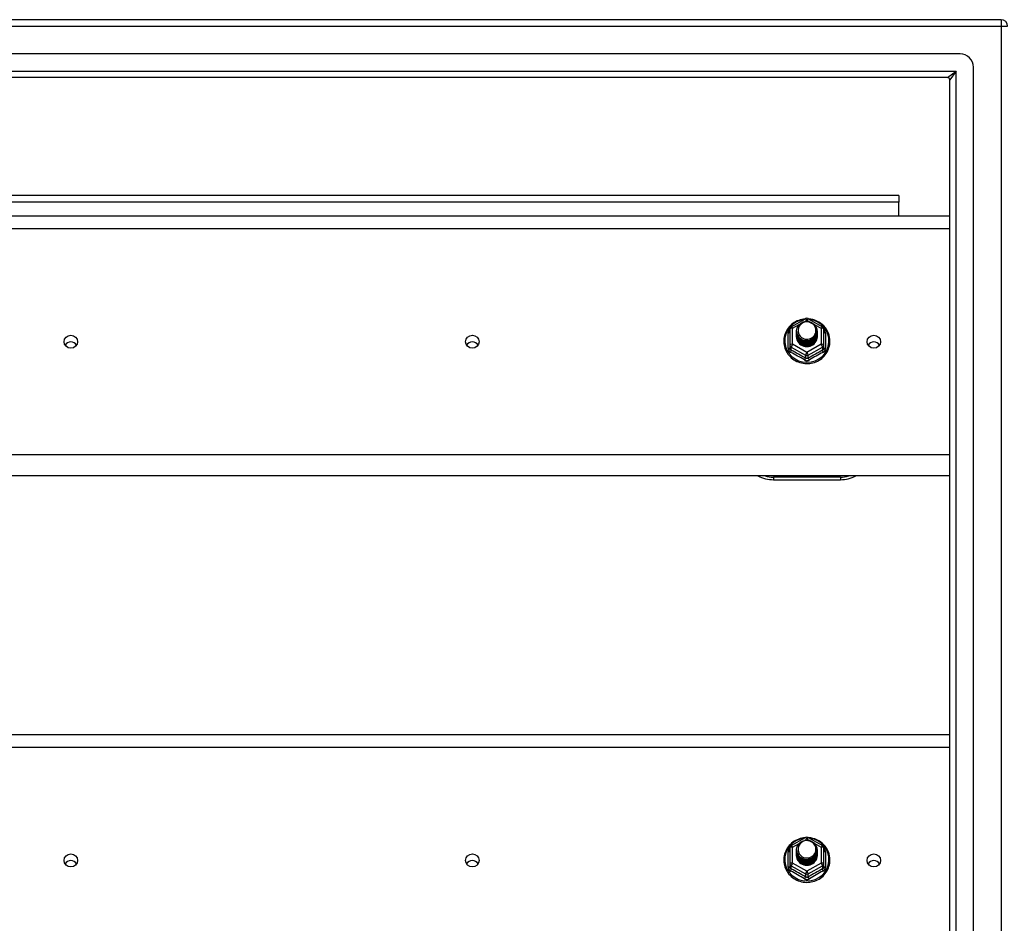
# Model space of a CAD drawing. Header units: inches. Extents: x 64.1 to 160.1, y 43.5 to 72.8.
# Tile 20 of 24: x 97.3 to 112, y 58.1 to 71.6. Entities that reach past the tile are written whole.
import ezdxf

# ---------------------------------------------------------------- set-up
doc = ezdxf.new("R2010")
doc.units = ezdxf.units.IN
doc.header["$MEASUREMENT"] = 0
doc.layers.add('Visible Edges(ANSI)', color=7, linetype='Continuous', lineweight=25)
doc.layers.add('Visible Tangent Edges(ANSI)', color=7, linetype='Continuous', lineweight=25)

msp = doc.modelspace()

# ---------------------------------------------------------------- linework, layer by layer
at = {"layer": 'Visible Edges(ANSI)'}
for p, q in [((111.973, 71.635), (64.171, 71.635)), ((111.363, 71.123), (64.78, 71.123)), ((111.56, 45.343), (111.56, 70.926)), ((111.175, 70.769), (64.969, 70.769)), ((111.206, 45.532), (111.206, 70.738)), ((110.447, 69.01), (87.697, 69.01)), ((110.447, 69.01), (110.447, 68.911)), ((110.447, 68.703), (110.447, 68.911)), ((83.072, 68.703), (111.206, 68.703)), ((108.838, 67.048), (109.053, 67.168)), ((109.091, 67.168), (109.306, 67.048)), ((108.818, 67.014), (108.818, 66.775)), ((108.918, 66.983), (108.918, 66.984)), ((108.918, 66.971), (108.918, 66.971)), ((108.918, 66.958), (108.918, 66.958)), ((109.225, 66.977), (109.225, 66.977)), ((109.225, 66.964), (109.225, 66.965)), ((109.326, 66.775), (109.326, 67.014)), ((108.918, 66.945), (108.918, 66.946)), ((108.918, 66.933), (108.918, 66.933)), ((108.918, 66.92), (108.918, 66.921)), ((108.918, 66.908), (108.918, 66.908)), ((109.225, 66.952), (109.225, 66.952)), ((109.225, 66.939), (109.225, 66.94)), ((109.225, 66.927), (109.225, 66.927)), ((109.225, 66.914), (109.225, 66.915)), ((108.818, 66.775), (108.818, 66.73)), ((109.054, 66.762), (109.052, 66.753)), ((109.326, 66.73), (109.326, 66.775)), ((111.206, 64.818), (83.072, 64.818)), ((108.572, 64.762), (109.572, 64.762)), ((83.072, 60.953), (111.206, 60.953)), ((108.838, 59.298), (109.053, 59.418)), ((109.091, 59.418), (109.306, 59.298)), ((108.818, 59.264), (108.818, 59.025)), ((108.918, 59.233), (108.918, 59.234)), ((108.918, 59.221), (108.918, 59.221)), ((108.918, 59.208), (108.918, 59.208)), ((108.918, 59.195), (108.918, 59.196)), ((108.918, 59.183), (108.918, 59.183)), ((108.918, 59.17), (108.918, 59.171)), ((108.918, 59.158), (108.918, 59.158)), ((109.225, 59.227), (109.225, 59.227)), ((109.225, 59.214), (109.225, 59.215)), ((109.225, 59.202), (109.225, 59.202)), ((109.225, 59.189), (109.225, 59.19)), ((109.225, 59.177), (109.225, 59.177)), ((109.225, 59.164), (109.225, 59.165)), ((109.326, 59.025), (109.326, 59.264)), ((108.818, 59.025), (108.818, 58.98)), ((109.054, 59.012), (109.052, 59.003)), ((109.326, 58.98), (109.326, 59.025))]:
    msp.add_line(p, q, dxfattribs=at)
at = {"layer": 'Visible Edges(ANSI)', "flags": 128}
for points in [[(109.046, 67.164), (109.021, 67.162), (108.997, 67.157), (108.972, 67.151), (108.949, 67.143), (108.926, 67.134), (108.904, 67.123), (108.882, 67.11), (108.862, 67.096), (108.843, 67.081), (108.825, 67.064), (108.808, 67.046), (108.792, 67.027), (108.778, 67.007), (108.766, 66.986), (108.755, 66.964), (108.746, 66.941), (108.739, 66.918), (108.733, 66.895), (108.729, 66.871), (108.727, 66.846), (108.727, 66.822), (108.728, 66.798), (108.732, 66.774), (108.737, 66.75), (108.744, 66.727), (108.752, 66.704), (108.763, 66.682), (108.775, 66.66), (108.788, 66.64), (108.803, 66.621), (108.82, 66.602), (108.837, 66.585), (108.856, 66.569), (108.876, 66.555), (108.898, 66.542), (108.92, 66.53), (108.942, 66.521), (108.966, 66.512), (108.99, 66.506), (109.014, 66.501), (109.039, 66.498), (109.064, 66.496), (109.089, 66.497), (109.114, 66.499), (109.138, 66.502), (109.162, 66.508), (109.186, 66.515), (109.21, 66.524), (109.232, 66.534), (109.254, 66.546), (109.274, 66.56), (109.294, 66.575), (109.313, 66.591), (109.33, 66.609), (109.346, 66.627), (109.36, 66.647), (109.373, 66.668), (109.385, 66.69), (109.394, 66.712), (109.402, 66.735), (109.409, 66.758), (109.413, 66.782), (109.416, 66.807), (109.417, 66.831)], [(108.939, 66.91), (108.923, 66.948), (108.918, 66.99), (108.926, 67.031), (108.946, 67.068), (108.976, 67.098), (109.014, 67.119), (109.056, 67.128), (109.1, 67.126), (109.141, 67.112), (109.177, 67.087), (109.204, 67.053), (109.221, 67.013), (109.225, 66.971), (109.217, 66.929), (109.197, 66.891), (109.167, 66.859), (109.13, 66.837), (109.087, 66.827), (109.044, 66.828), (109.002, 66.841), (108.966, 66.865), (108.939, 66.897), (108.923, 66.936), (108.918, 66.977)], [(108.958, 66.885), (108.98, 66.866), (109.007, 66.852), (109.035, 66.843), (109.065, 66.84), (109.095, 66.843), (109.124, 66.851), (109.151, 66.865), (109.174, 66.883), (109.193, 66.906), (109.206, 66.932), (109.214, 66.961), (109.216, 66.99), (109.211, 67.019), (109.201, 67.046), (109.184, 67.071), (109.163, 67.091), (109.138, 67.107), (109.11, 67.118), (109.08, 67.122), (109.05, 67.12), (109.021, 67.112), (108.995, 67.097), (108.973, 67.078), (108.956, 67.054)], [(109.417, 66.831), (109.415, 66.862), (109.411, 66.893), (109.403, 66.924), (109.393, 66.953), (109.38, 66.982), (109.364, 67.009), (109.345, 67.035), (109.325, 67.059), (109.302, 67.081), (109.276, 67.1), (109.25, 67.118), (109.221, 67.132), (109.192, 67.145), (109.161, 67.154), (109.13, 67.161), (109.098, 67.164)], [(108.918, 66.983), (108.918, 66.979), (108.919, 66.974), (108.919, 66.97), (108.919, 66.965), (108.92, 66.961), (108.921, 66.956), (108.922, 66.952), (108.923, 66.948), (108.924, 66.943), (108.925, 66.939), (108.927, 66.935), (108.928, 66.931), (108.93, 66.926), (108.932, 66.922), (108.934, 66.918), (108.936, 66.914), (108.939, 66.91), (108.941, 66.907), (108.943, 66.903), (108.946, 66.899), (108.949, 66.895), (108.952, 66.892), (108.955, 66.888), (108.958, 66.885)], [(108.918, 66.971), (108.92, 66.951), (108.923, 66.933), (108.93, 66.915), (108.939, 66.897), (108.95, 66.881), (108.963, 66.867), (108.978, 66.855), (108.995, 66.844), (109.013, 66.836), (109.032, 66.83), (109.052, 66.826), (109.072, 66.825), (109.092, 66.827), (109.112, 66.831), (109.131, 66.837), (109.149, 66.846), (109.165, 66.857), (109.18, 66.87), (109.194, 66.885), (109.205, 66.902), (109.214, 66.919), (109.22, 66.938), (109.224, 66.957), (109.225, 66.977)], [(109.225, 66.971), (109.225, 66.951), (109.221, 66.931), (109.215, 66.911), (109.207, 66.893), (109.196, 66.876), (109.182, 66.86), (109.167, 66.847), (109.15, 66.835), (109.132, 66.826), (109.112, 66.819), (109.092, 66.815), (109.072, 66.813), (109.051, 66.814), (109.031, 66.818), (109.011, 66.824), (108.993, 66.833), (108.976, 66.844), (108.961, 66.857), (108.948, 66.872), (108.937, 66.889), (108.928, 66.907), (108.922, 66.925), (108.919, 66.945), (108.918, 66.965)], [(108.918, 66.958), (108.92, 66.939), (108.923, 66.92), (108.93, 66.902), (108.939, 66.885), (108.95, 66.869), (108.963, 66.855), (108.978, 66.842), (108.995, 66.832), (109.013, 66.823), (109.032, 66.817), (109.052, 66.814), (109.072, 66.813), (109.092, 66.814), (109.112, 66.818), (109.131, 66.825), (109.149, 66.834), (109.165, 66.845), (109.18, 66.858), (109.194, 66.873), (109.205, 66.889), (109.214, 66.907), (109.22, 66.925), (109.224, 66.945), (109.225, 66.964)], [(109.225, 66.958), (109.225, 66.938), (109.221, 66.918), (109.215, 66.899), (109.207, 66.88), (109.196, 66.863), (109.182, 66.848), (109.167, 66.834), (109.15, 66.823), (109.132, 66.813), (109.112, 66.806), (109.092, 66.802), (109.072, 66.801), (109.051, 66.802), (109.031, 66.805), (109.011, 66.812), (108.993, 66.82), (108.976, 66.832), (108.961, 66.845), (108.948, 66.86), (108.937, 66.876), (108.928, 66.894), (108.922, 66.913), (108.919, 66.932), (108.918, 66.952)], [(108.956, 67.054), (108.955, 67.052), (108.953, 67.049), (108.952, 67.047), (108.951, 67.044), (108.95, 67.042), (108.949, 67.039), (108.948, 67.036), (108.947, 67.034), (108.947, 67.031), (108.946, 67.028), (108.945, 67.025), (108.944, 67.023), (108.944, 67.02), (108.943, 67.017), (108.943, 67.014), (108.943, 67.012), (108.942, 67.009), (108.942, 67.006), (108.942, 67.003), (108.942, 67), (108.942, 66.998), (108.942, 66.995), (108.942, 66.992), (108.942, 66.989)], [(108.942, 66.989), (108.942, 66.986), (108.942, 66.984), (108.942, 66.981), (108.942, 66.978), (108.942, 66.975), (108.942, 66.972), (108.942, 66.97), (108.943, 66.967), (108.943, 66.964), (108.944, 66.961), (108.944, 66.959), (108.945, 66.956), (108.945, 66.953), (108.946, 66.95), (108.947, 66.948), (108.948, 66.945), (108.948, 66.942), (108.949, 66.94), (108.95, 66.937), (108.951, 66.934), (108.953, 66.932), (108.954, 66.929), (108.955, 66.927), (108.956, 66.924)], [(108.918, 66.945), (108.92, 66.926), (108.923, 66.908), (108.93, 66.889), (108.939, 66.872), (108.95, 66.856), (108.963, 66.842), (108.978, 66.83), (108.995, 66.819), (109.013, 66.811), (109.032, 66.805), (109.052, 66.801), (109.072, 66.8), (109.092, 66.802), (109.112, 66.806), (109.131, 66.812), (109.149, 66.821), (109.165, 66.832), (109.18, 66.845), (109.194, 66.86), (109.205, 66.876), (109.214, 66.894), (109.22, 66.913), (109.224, 66.932), (109.225, 66.952)], [(109.225, 66.946), (109.225, 66.926), (109.221, 66.906), (109.215, 66.886), (109.207, 66.868), (109.196, 66.851), (109.182, 66.835), (109.167, 66.822), (109.15, 66.81), (109.132, 66.801), (109.112, 66.794), (109.092, 66.79), (109.072, 66.788), (109.051, 66.789), (109.031, 66.793), (109.011, 66.799), (108.993, 66.808), (108.976, 66.819), (108.961, 66.832), (108.948, 66.847), (108.937, 66.864), (108.928, 66.882), (108.922, 66.9), (108.919, 66.92), (108.918, 66.939)], [(108.918, 66.933), (108.92, 66.914), (108.923, 66.895), (108.93, 66.877), (108.939, 66.86), (108.95, 66.844), (108.963, 66.83), (108.978, 66.817), (108.995, 66.806), (109.013, 66.798), (109.032, 66.792), (109.052, 66.789), (109.072, 66.788), (109.092, 66.789), (109.112, 66.793), (109.131, 66.8), (109.149, 66.809), (109.165, 66.82), (109.18, 66.833), (109.194, 66.848), (109.205, 66.864), (109.214, 66.882), (109.22, 66.9), (109.224, 66.92), (109.225, 66.939)], [(109.225, 66.933), (109.225, 66.913), (109.221, 66.893), (109.215, 66.874), (109.207, 66.855), (109.196, 66.838), (109.182, 66.823), (109.167, 66.809), (109.15, 66.797), (109.132, 66.788), (109.112, 66.781), (109.092, 66.777), (109.072, 66.775), (109.051, 66.777), (109.031, 66.78), (109.011, 66.787), (108.993, 66.795), (108.976, 66.806), (108.961, 66.82), (108.948, 66.835), (108.937, 66.851), (108.928, 66.869), (108.922, 66.888), (108.919, 66.907), (108.918, 66.927)], [(108.918, 66.92), (108.92, 66.901), (108.923, 66.883), (108.93, 66.864), (108.939, 66.847), (108.95, 66.831), (108.963, 66.817), (108.978, 66.804), (108.995, 66.794), (109.013, 66.786), (109.032, 66.78), (109.052, 66.776), (109.072, 66.775), (109.092, 66.777), (109.112, 66.781), (109.131, 66.787), (109.149, 66.796), (109.165, 66.807), (109.18, 66.82), (109.194, 66.835), (109.205, 66.851), (109.214, 66.869), (109.22, 66.888), (109.224, 66.907), (109.225, 66.927)], [(109.225, 66.921), (109.225, 66.9), (109.221, 66.88), (109.215, 66.861), (109.207, 66.843), (109.196, 66.826), (109.182, 66.81), (109.167, 66.796), (109.15, 66.785), (109.132, 66.776), (109.112, 66.769), (109.092, 66.765), (109.072, 66.763), (109.051, 66.764), (109.031, 66.768), (109.011, 66.774), (108.993, 66.783), (108.976, 66.794), (108.961, 66.807), (108.948, 66.822), (108.937, 66.839), (108.928, 66.856), (108.922, 66.875), (108.919, 66.895), (108.918, 66.914)], [(108.918, 66.908), (108.92, 66.889), (108.923, 66.87), (108.93, 66.852), (108.939, 66.835), (108.95, 66.819), (108.963, 66.804), (108.978, 66.792), (108.995, 66.781), (109.013, 66.773), (109.032, 66.767), (109.052, 66.764), (109.072, 66.763), (109.092, 66.764), (109.112, 66.768), (109.131, 66.775), (109.149, 66.783), (109.165, 66.795), (109.18, 66.808), (109.194, 66.822), (109.205, 66.839), (109.214, 66.857), (109.22, 66.875), (109.224, 66.895), (109.225, 66.914)], [(109.052, 66.753), (109.044, 66.754), (109.036, 66.756), (109.028, 66.758), (109.02, 66.761), (109.013, 66.764), (109.005, 66.767), (108.998, 66.771), (108.991, 66.775), (108.984, 66.779), (108.978, 66.784), (108.971, 66.789), (108.965, 66.795), (108.96, 66.8), (108.954, 66.806), (108.949, 66.812), (108.945, 66.819), (108.94, 66.826), (108.936, 66.833), (108.933, 66.84), (108.93, 66.847), (108.927, 66.855), (108.925, 66.862), (108.923, 66.87), (108.922, 66.878)], [(108.956, 66.924), (108.956, 66.924), (108.955, 66.923), (108.954, 66.922), (108.953, 66.922), (108.953, 66.921), (108.952, 66.921), (108.951, 66.92), (108.951, 66.919), (108.95, 66.919), (108.949, 66.918), (108.948, 66.918), (108.948, 66.917), (108.947, 66.916), (108.946, 66.916), (108.946, 66.915), (108.945, 66.915), (108.944, 66.914), (108.943, 66.913), (108.943, 66.913), (108.942, 66.912), (108.941, 66.912), (108.941, 66.911), (108.94, 66.91), (108.939, 66.91)], [(109.046, 59.414), (109.021, 59.412), (108.997, 59.407), (108.972, 59.401), (108.949, 59.393), (108.926, 59.384), (108.904, 59.373), (108.882, 59.36), (108.862, 59.346), (108.843, 59.331), (108.825, 59.314), (108.808, 59.296), (108.792, 59.277), (108.778, 59.257), (108.766, 59.236), (108.755, 59.214), (108.746, 59.191), (108.739, 59.168), (108.733, 59.145), (108.729, 59.121), (108.727, 59.096), (108.727, 59.072), (108.728, 59.048), (108.732, 59.024), (108.737, 59), (108.744, 58.977), (108.752, 58.954), (108.763, 58.932), (108.775, 58.91), (108.788, 58.89), (108.803, 58.871), (108.82, 58.852), (108.837, 58.835), (108.856, 58.819), (108.876, 58.805), (108.898, 58.792), (108.92, 58.78), (108.942, 58.771), (108.966, 58.762), (108.99, 58.756), (109.014, 58.751), (109.039, 58.748), (109.064, 58.746), (109.089, 58.747), (109.114, 58.749), (109.138, 58.752), (109.162, 58.758), (109.186, 58.765), (109.21, 58.774), (109.232, 58.784), (109.254, 58.796), (109.274, 58.81), (109.294, 58.825), (109.313, 58.841), (109.33, 58.859), (109.346, 58.877), (109.36, 58.897), (109.373, 58.918), (109.385, 58.94), (109.394, 58.962), (109.402, 58.985), (109.409, 59.008), (109.413, 59.032), (109.416, 59.057), (109.417, 59.081)], [(108.939, 59.16), (108.923, 59.198), (108.918, 59.24), (108.926, 59.281), (108.946, 59.318), (108.976, 59.348), (109.014, 59.369), (109.056, 59.378), (109.1, 59.376), (109.141, 59.362), (109.177, 59.337), (109.204, 59.303), (109.221, 59.263), (109.225, 59.221), (109.217, 59.179), (109.197, 59.141), (109.167, 59.109), (109.13, 59.087), (109.087, 59.077), (109.044, 59.078), (109.002, 59.091), (108.966, 59.115), (108.939, 59.147), (108.923, 59.186), (108.918, 59.227)], [(108.956, 59.304), (108.955, 59.302), (108.953, 59.299), (108.952, 59.297), (108.951, 59.294), (108.95, 59.292), (108.949, 59.289), (108.948, 59.286), (108.947, 59.284), (108.947, 59.281), (108.946, 59.278), (108.945, 59.275), (108.944, 59.273), (108.944, 59.27), (108.943, 59.267), (108.943, 59.264), (108.943, 59.262), (108.942, 59.259), (108.942, 59.256), (108.942, 59.253), (108.942, 59.25), (108.942, 59.248), (108.942, 59.245), (108.942, 59.242), (108.942, 59.239)], [(108.958, 59.135), (108.98, 59.116), (109.007, 59.102), (109.035, 59.093), (109.065, 59.09), (109.095, 59.093), (109.124, 59.101), (109.151, 59.115), (109.174, 59.133), (109.193, 59.156), (109.206, 59.182), (109.214, 59.211), (109.216, 59.24), (109.211, 59.269), (109.201, 59.296), (109.184, 59.321), (109.163, 59.341), (109.138, 59.357), (109.11, 59.368), (109.08, 59.372), (109.05, 59.37), (109.021, 59.362), (108.995, 59.347), (108.973, 59.328), (108.956, 59.304)], [(109.417, 59.081), (109.415, 59.112), (109.411, 59.143), (109.403, 59.174), (109.393, 59.203), (109.38, 59.232), (109.364, 59.259), (109.345, 59.285), (109.325, 59.309), (109.302, 59.331), (109.276, 59.35), (109.25, 59.368), (109.221, 59.382), (109.192, 59.395), (109.161, 59.404), (109.13, 59.411), (109.098, 59.414)], [(108.918, 59.233), (108.918, 59.229), (108.919, 59.224), (108.919, 59.22), (108.919, 59.215), (108.92, 59.211), (108.921, 59.206), (108.922, 59.202), (108.923, 59.198), (108.924, 59.193), (108.925, 59.189), (108.927, 59.185), (108.928, 59.181), (108.93, 59.176), (108.932, 59.172), (108.934, 59.168), (108.936, 59.164), (108.939, 59.16), (108.941, 59.157), (108.943, 59.153), (108.946, 59.149), (108.949, 59.145), (108.952, 59.142), (108.955, 59.138), (108.958, 59.135)], [(108.918, 59.221), (108.92, 59.201), (108.923, 59.183), (108.93, 59.165), (108.939, 59.147), (108.95, 59.131), (108.963, 59.117), (108.978, 59.105), (108.995, 59.094), (109.013, 59.086), (109.032, 59.08), (109.052, 59.076), (109.072, 59.075), (109.092, 59.077), (109.112, 59.081), (109.131, 59.087), (109.149, 59.096), (109.165, 59.107), (109.18, 59.12), (109.194, 59.135), (109.205, 59.152), (109.214, 59.169), (109.22, 59.188), (109.224, 59.207), (109.225, 59.227)], [(109.225, 59.221), (109.225, 59.201), (109.221, 59.181), (109.215, 59.161), (109.207, 59.143), (109.196, 59.126), (109.182, 59.11), (109.167, 59.097), (109.15, 59.085), (109.132, 59.076), (109.112, 59.069), (109.092, 59.065), (109.072, 59.063), (109.051, 59.064), (109.031, 59.068), (109.011, 59.074), (108.993, 59.083), (108.976, 59.094), (108.961, 59.107), (108.948, 59.122), (108.937, 59.139), (108.928, 59.157), (108.922, 59.175), (108.919, 59.195), (108.918, 59.215)], [(108.918, 59.208), (108.92, 59.189), (108.923, 59.17), (108.93, 59.152), (108.939, 59.135), (108.95, 59.119), (108.963, 59.105), (108.978, 59.092), (108.995, 59.082), (109.013, 59.073), (109.032, 59.067), (109.052, 59.064), (109.072, 59.063), (109.092, 59.064), (109.112, 59.068), (109.131, 59.075), (109.149, 59.084), (109.165, 59.095), (109.18, 59.108), (109.194, 59.123), (109.205, 59.139), (109.214, 59.157), (109.22, 59.175), (109.224, 59.195), (109.225, 59.214)], [(109.225, 59.208), (109.225, 59.188), (109.221, 59.168), (109.215, 59.149), (109.207, 59.13), (109.196, 59.113), (109.182, 59.098), (109.167, 59.084), (109.15, 59.073), (109.132, 59.063), (109.112, 59.056), (109.092, 59.052), (109.072, 59.051), (109.051, 59.052), (109.031, 59.055), (109.011, 59.062), (108.993, 59.07), (108.976, 59.082), (108.961, 59.095), (108.948, 59.11), (108.937, 59.126), (108.928, 59.144), (108.922, 59.163), (108.919, 59.182), (108.918, 59.202)], [(108.918, 59.195), (108.92, 59.176), (108.923, 59.158), (108.93, 59.139), (108.939, 59.122), (108.95, 59.106), (108.963, 59.092), (108.978, 59.08), (108.995, 59.069), (109.013, 59.061), (109.032, 59.055), (109.052, 59.051), (109.072, 59.05), (109.092, 59.052), (109.112, 59.056), (109.131, 59.062), (109.149, 59.071), (109.165, 59.082), (109.18, 59.095), (109.194, 59.11), (109.205, 59.126), (109.214, 59.144), (109.22, 59.163), (109.224, 59.182), (109.225, 59.202)], [(109.225, 59.196), (109.225, 59.176), (109.221, 59.156), (109.215, 59.136), (109.207, 59.118), (109.196, 59.101), (109.182, 59.085), (109.167, 59.072), (109.15, 59.06), (109.132, 59.051), (109.112, 59.044), (109.092, 59.04), (109.072, 59.038), (109.051, 59.039), (109.031, 59.043), (109.011, 59.049), (108.993, 59.058), (108.976, 59.069), (108.961, 59.082), (108.948, 59.097), (108.937, 59.114), (108.928, 59.132), (108.922, 59.15), (108.919, 59.17), (108.918, 59.189)], [(108.918, 59.183), (108.92, 59.164), (108.923, 59.145), (108.93, 59.127), (108.939, 59.11), (108.95, 59.094), (108.963, 59.08), (108.978, 59.067), (108.995, 59.056), (109.013, 59.048), (109.032, 59.042), (109.052, 59.039), (109.072, 59.038), (109.092, 59.039), (109.112, 59.043), (109.131, 59.05), (109.149, 59.059), (109.165, 59.07), (109.18, 59.083), (109.194, 59.098), (109.205, 59.114), (109.214, 59.132), (109.22, 59.15), (109.224, 59.17), (109.225, 59.189)], [(109.225, 59.183), (109.225, 59.163), (109.221, 59.143), (109.215, 59.124), (109.207, 59.105), (109.196, 59.088), (109.182, 59.073), (109.167, 59.059), (109.15, 59.047), (109.132, 59.038), (109.112, 59.031), (109.092, 59.027), (109.072, 59.025), (109.051, 59.027), (109.031, 59.03), (109.011, 59.037), (108.993, 59.045), (108.976, 59.056), (108.961, 59.07), (108.948, 59.085), (108.937, 59.101), (108.928, 59.119), (108.922, 59.138), (108.919, 59.157), (108.918, 59.177)], [(108.918, 59.17), (108.92, 59.151), (108.923, 59.133), (108.93, 59.114), (108.939, 59.097), (108.95, 59.081), (108.963, 59.067), (108.978, 59.054), (108.995, 59.044), (109.013, 59.036), (109.032, 59.03), (109.052, 59.026), (109.072, 59.025), (109.092, 59.027), (109.112, 59.031), (109.131, 59.037), (109.149, 59.046), (109.165, 59.057), (109.18, 59.07), (109.194, 59.085), (109.205, 59.101), (109.214, 59.119), (109.22, 59.138), (109.224, 59.157), (109.225, 59.177)], [(109.225, 59.171), (109.225, 59.15), (109.221, 59.13), (109.215, 59.111), (109.207, 59.093), (109.196, 59.076), (109.182, 59.06), (109.167, 59.046), (109.15, 59.035), (109.132, 59.026), (109.112, 59.019), (109.092, 59.015), (109.072, 59.013), (109.051, 59.014), (109.031, 59.018), (109.011, 59.024), (108.993, 59.033), (108.976, 59.044), (108.961, 59.057), (108.948, 59.072), (108.937, 59.089), (108.928, 59.106), (108.922, 59.125), (108.919, 59.145), (108.918, 59.164)], [(108.918, 59.158), (108.92, 59.139), (108.923, 59.12), (108.93, 59.102), (108.939, 59.085), (108.95, 59.069), (108.963, 59.054), (108.978, 59.042), (108.995, 59.031), (109.013, 59.023), (109.032, 59.017), (109.052, 59.014), (109.072, 59.013), (109.092, 59.014), (109.112, 59.018), (109.131, 59.025), (109.149, 59.033), (109.165, 59.045), (109.18, 59.058), (109.194, 59.072), (109.205, 59.089), (109.214, 59.107), (109.22, 59.125), (109.224, 59.145), (109.225, 59.164)], [(108.956, 59.174), (108.956, 59.174), (108.955, 59.173), (108.954, 59.172), (108.953, 59.172), (108.953, 59.171), (108.952, 59.171), (108.951, 59.17), (108.951, 59.169), (108.95, 59.169), (108.949, 59.168), (108.948, 59.168), (108.948, 59.167), (108.947, 59.166), (108.946, 59.166), (108.946, 59.165), (108.945, 59.165), (108.944, 59.164), (108.943, 59.163), (108.943, 59.163), (108.942, 59.162), (108.941, 59.162), (108.941, 59.161), (108.94, 59.16), (108.939, 59.16)], [(108.942, 59.239), (108.942, 59.236), (108.942, 59.234), (108.942, 59.231), (108.942, 59.228), (108.942, 59.225), (108.942, 59.222), (108.942, 59.22), (108.943, 59.217), (108.943, 59.214), (108.944, 59.211), (108.944, 59.209), (108.945, 59.206), (108.945, 59.203), (108.946, 59.2), (108.947, 59.198), (108.948, 59.195), (108.948, 59.192), (108.949, 59.19), (108.95, 59.187), (108.951, 59.184), (108.953, 59.182), (108.954, 59.179), (108.955, 59.177), (108.956, 59.174)], [(109.052, 59.003), (109.044, 59.004), (109.036, 59.006), (109.028, 59.008), (109.02, 59.011), (109.013, 59.014), (109.005, 59.017), (108.998, 59.021), (108.991, 59.025), (108.984, 59.029), (108.978, 59.034), (108.971, 59.039), (108.965, 59.045), (108.96, 59.05), (108.954, 59.056), (108.949, 59.062), (108.945, 59.069), (108.94, 59.076), (108.936, 59.083), (108.933, 59.09), (108.93, 59.097), (108.927, 59.105), (108.925, 59.112), (108.923, 59.12), (108.922, 59.128)]]:
    msp.add_lwpolyline(points, dxfattribs=at)
at = {"layer": 'Visible Edges(ANSI)'}
for centre, radius, start, end in [((111.973, 71.536), 0.099, 0, 90), ((111.363, 70.926), 0.197, 0, 90), ((111.175, 70.738), 0.031, 0, 90), ((109.072, 67.134), 0.0394, 60.8255, 119.1745), ((108.857, 67.014), 0.0394, 119.1745, 180), ((109.286, 67.014), 0.0394, 0, 60.8255), ((108.572, 65.262), 0.5, 242.5014, 270), ((109.572, 65.262), 0.5, 270, 297.4986), ((109.072, 59.384), 0.0394, 60.8255, 119.1745), ((108.857, 59.264), 0.0394, 119.1745, 180), ((109.286, 59.264), 0.0394, 0, 60.8255)]:
    msp.add_arc(centre, radius, start, end, dxfattribs=at)
for centre, major_axis, start_param, end_param in [((109.072, 66.99), (0.134, 0), 3.671471, 8.899926), ((98.072, 66.724), (-0.101, 0), 3.68386, 5.740918), ((104.072, 66.724), (-0.101, 0), 3.68386, 5.740918), ((109.072, 66.904), (-0.158, 0), 6.032414, 9.675269), ((109.072, 66.985), (0.154, 0), 3.669461, 3.875388), ((110.072, 66.724), (-0.1, 0), 3.68386, 5.740918), ((109.072, 59.24), (0.134, 0), 3.671471, 8.899926), ((109.072, 59.154), (-0.158, 0), 6.032414, 9.675269), ((109.072, 59.235), (0.154, 0), 3.669461, 3.875388), ((98.072, 58.974), (-0.101, 0), 3.68386, 5.740918), ((104.072, 58.974), (-0.101, 0), 3.68386, 5.740918), ((110.072, 58.974), (-0.101, 0), 3.68386, 5.740918)]:
    msp.add_ellipse(centre, major_axis=major_axis, ratio=0.966998, start_param=start_param, end_param=end_param, dxfattribs=at)
for centre in [(98.072, 66.824), (104.072, 66.824), (110.072, 66.824), (98.072, 59.074), (104.072, 59.074), (110.072, 59.074)]:
    msp.add_ellipse(centre, major_axis=(-0.101, 0), ratio=0.966998, dxfattribs=at)
at = {"layer": 'Visible Tangent Edges(ANSI)'}
for p, q in [((64.171, 71.536), (111.973, 71.536)), ((111.973, 71.635), (111.973, 71.536)), ((111.973, 71.536), (111.973, 44.734)), ((111.973, 71.536), (112.072, 71.536)), ((64.839, 70.868), (111.305, 70.868)), ((111.175, 70.769), (111.305, 70.868)), ((111.305, 70.868), (111.206, 70.738)), ((111.305, 45.402), (111.305, 70.868)), ((110.447, 68.911), (87.697, 68.911)), ((83.072, 68.516), (111.206, 68.516)), ((109.04, 67.126), (109.072, 67.144)), ((109.072, 67.144), (109.106, 67.125)), ((108.794, 66.727), (108.794, 66.954)), ((108.857, 67.024), (108.955, 67.079)), ((108.857, 66.785), (108.857, 67.024)), ((109.182, 67.083), (109.286, 67.024)), ((109.286, 67.024), (109.286, 66.785)), ((109.35, 66.954), (109.35, 66.727)), ((108.838, 66.742), (109.052, 66.622)), ((108.838, 66.697), (108.838, 66.742)), ((109.072, 66.665), (108.857, 66.785)), ((109.286, 66.785), (109.072, 66.665)), ((109.091, 66.622), (109.306, 66.742)), ((109.306, 66.742), (109.306, 66.697)), ((109.052, 66.622), (109.052, 66.577)), ((109.091, 66.577), (109.091, 66.622)), ((111.206, 65.132), (83.072, 65.132)), ((109.572, 64.801), (108.572, 64.801)), ((108.572, 64.801), (108.572, 64.762)), ((109.572, 64.801), (109.572, 64.762)), ((83.072, 60.766), (111.206, 60.766)), ((108.857, 59.274), (108.955, 59.329)), ((109.04, 59.376), (109.072, 59.394)), ((109.072, 59.394), (109.106, 59.375)), ((109.182, 59.333), (109.286, 59.274)), ((108.794, 58.977), (108.794, 59.204)), ((108.857, 59.035), (108.857, 59.274)), ((109.286, 59.274), (109.286, 59.035)), ((109.35, 59.204), (109.35, 58.977)), ((109.072, 58.915), (108.857, 59.035)), ((109.286, 59.035), (109.072, 58.915)), ((108.838, 58.992), (109.052, 58.872)), ((108.838, 58.947), (108.838, 58.992)), ((109.052, 58.872), (109.052, 58.827)), ((109.091, 58.872), (109.306, 58.992)), ((109.091, 58.827), (109.091, 58.872)), ((109.306, 58.992), (109.306, 58.947))]:
    msp.add_line(p, q, dxfattribs=at)
at = {"layer": 'Visible Tangent Edges(ANSI)', "flags": 128}
for points in [[(108.818, 67.007), (108.816, 67.005), (108.814, 67.003), (108.812, 67.001), (108.811, 66.999), (108.809, 66.997), (108.808, 66.995), (108.806, 66.993), (108.805, 66.991), (108.803, 66.989), (108.802, 66.987), (108.801, 66.984), (108.8, 66.982), (108.799, 66.98), (108.798, 66.978), (108.797, 66.975), (108.796, 66.973), (108.796, 66.971), (108.795, 66.968), (108.795, 66.966), (108.794, 66.963), (108.794, 66.961), (108.794, 66.959), (108.794, 66.956), (108.794, 66.954)], [(109.35, 66.954), (109.35, 66.956), (109.35, 66.959), (109.35, 66.961), (109.349, 66.963), (109.349, 66.966), (109.348, 66.968), (109.348, 66.971), (109.347, 66.973), (109.346, 66.975), (109.346, 66.978), (109.345, 66.98), (109.344, 66.982), (109.343, 66.984), (109.341, 66.987), (109.34, 66.989), (109.339, 66.991), (109.337, 66.993), (109.336, 66.995), (109.334, 66.997), (109.333, 66.999), (109.331, 67.001), (109.329, 67.003), (109.328, 67.005), (109.326, 67.007)], [(108.794, 66.727), (108.794, 66.723), (108.794, 66.72), (108.794, 66.717), (108.795, 66.714), (108.795, 66.711), (108.796, 66.707), (108.797, 66.704), (108.798, 66.701), (108.799, 66.698), (108.801, 66.695), (108.802, 66.692), (108.804, 66.69), (108.805, 66.687), (108.807, 66.684), (108.809, 66.682), (108.811, 66.679), (108.813, 66.677), (108.816, 66.675), (108.818, 66.673), (108.82, 66.671), (108.823, 66.669), (108.826, 66.667), (108.828, 66.666), (108.831, 66.664)], [(108.838, 66.697), (108.836, 66.697), (108.835, 66.698), (108.833, 66.699), (108.832, 66.7), (108.831, 66.701), (108.829, 66.702), (108.828, 66.703), (108.827, 66.704), (108.826, 66.706), (108.825, 66.707), (108.824, 66.708), (108.823, 66.71), (108.822, 66.711), (108.822, 66.713), (108.821, 66.714), (108.82, 66.716), (108.82, 66.717), (108.819, 66.719), (108.819, 66.721), (108.818, 66.723), (108.818, 66.724), (108.818, 66.726), (108.818, 66.728), (108.818, 66.73)], [(109.326, 66.73), (109.326, 66.728), (109.326, 66.726), (109.325, 66.724), (109.325, 66.723), (109.325, 66.721), (109.324, 66.719), (109.324, 66.717), (109.323, 66.716), (109.323, 66.714), (109.322, 66.713), (109.321, 66.711), (109.32, 66.71), (109.32, 66.708), (109.319, 66.707), (109.318, 66.706), (109.316, 66.704), (109.315, 66.703), (109.314, 66.702), (109.313, 66.701), (109.312, 66.7), (109.31, 66.699), (109.309, 66.698), (109.307, 66.697), (109.306, 66.697)], [(109.313, 66.664), (109.315, 66.666), (109.318, 66.667), (109.321, 66.669), (109.323, 66.671), (109.326, 66.673), (109.328, 66.675), (109.33, 66.677), (109.332, 66.679), (109.334, 66.682), (109.336, 66.684), (109.338, 66.687), (109.34, 66.69), (109.341, 66.692), (109.343, 66.695), (109.344, 66.698), (109.345, 66.701), (109.346, 66.704), (109.347, 66.707), (109.348, 66.711), (109.349, 66.714), (109.349, 66.717), (109.35, 66.72), (109.35, 66.723), (109.35, 66.727)], [(109.034, 66.551), (109.037, 66.549), (109.04, 66.547), (109.043, 66.546), (109.046, 66.545), (109.049, 66.544), (109.052, 66.543), (109.056, 66.542), (109.059, 66.541), (109.062, 66.541), (109.065, 66.54), (109.069, 66.54), (109.072, 66.54), (109.075, 66.54), (109.078, 66.54), (109.082, 66.541), (109.085, 66.541), (109.088, 66.542), (109.091, 66.543), (109.094, 66.544), (109.097, 66.545), (109.1, 66.546), (109.103, 66.547), (109.106, 66.549), (109.109, 66.551)], [(109.091, 66.577), (109.09, 66.576), (109.088, 66.575), (109.087, 66.574), (109.085, 66.574), (109.084, 66.573), (109.082, 66.572), (109.08, 66.572), (109.079, 66.572), (109.077, 66.571), (109.075, 66.571), (109.074, 66.571), (109.072, 66.571), (109.07, 66.571), (109.068, 66.571), (109.067, 66.571), (109.065, 66.572), (109.063, 66.572), (109.062, 66.572), (109.06, 66.573), (109.058, 66.574), (109.057, 66.574), (109.055, 66.575), (109.054, 66.576), (109.052, 66.577)], [(108.818, 59.257), (108.816, 59.255), (108.814, 59.253), (108.812, 59.251), (108.811, 59.249), (108.809, 59.247), (108.808, 59.245), (108.806, 59.243), (108.805, 59.241), (108.803, 59.239), (108.802, 59.237), (108.801, 59.234), (108.8, 59.232), (108.799, 59.23), (108.798, 59.228), (108.797, 59.225), (108.796, 59.223), (108.796, 59.221), (108.795, 59.218), (108.795, 59.216), (108.794, 59.213), (108.794, 59.211), (108.794, 59.209), (108.794, 59.206), (108.794, 59.204)], [(109.35, 59.204), (109.35, 59.206), (109.35, 59.209), (109.35, 59.211), (109.349, 59.213), (109.349, 59.216), (109.348, 59.218), (109.348, 59.221), (109.347, 59.223), (109.346, 59.225), (109.346, 59.228), (109.345, 59.23), (109.344, 59.232), (109.343, 59.234), (109.341, 59.237), (109.34, 59.239), (109.339, 59.241), (109.337, 59.243), (109.336, 59.245), (109.334, 59.247), (109.333, 59.249), (109.331, 59.251), (109.329, 59.253), (109.328, 59.255), (109.326, 59.257)], [(108.794, 58.977), (108.794, 58.973), (108.794, 58.97), (108.794, 58.967), (108.795, 58.964), (108.795, 58.961), (108.796, 58.957), (108.797, 58.954), (108.798, 58.951), (108.799, 58.948), (108.801, 58.945), (108.802, 58.942), (108.804, 58.94), (108.805, 58.937), (108.807, 58.934), (108.809, 58.932), (108.811, 58.929), (108.813, 58.927), (108.816, 58.925), (108.818, 58.923), (108.82, 58.921), (108.823, 58.919), (108.826, 58.917), (108.828, 58.916), (108.831, 58.914)], [(108.838, 58.947), (108.836, 58.947), (108.835, 58.948), (108.833, 58.949), (108.832, 58.95), (108.831, 58.951), (108.829, 58.952), (108.828, 58.953), (108.827, 58.954), (108.826, 58.956), (108.825, 58.957), (108.824, 58.958), (108.823, 58.96), (108.822, 58.961), (108.822, 58.963), (108.821, 58.964), (108.82, 58.966), (108.82, 58.967), (108.819, 58.969), (108.819, 58.971), (108.818, 58.973), (108.818, 58.974), (108.818, 58.976), (108.818, 58.978), (108.818, 58.98)], [(109.326, 58.98), (109.326, 58.978), (109.326, 58.976), (109.325, 58.974), (109.325, 58.973), (109.325, 58.971), (109.324, 58.969), (109.324, 58.967), (109.323, 58.966), (109.323, 58.964), (109.322, 58.963), (109.321, 58.961), (109.32, 58.96), (109.32, 58.958), (109.319, 58.957), (109.318, 58.956), (109.316, 58.954), (109.315, 58.953), (109.314, 58.952), (109.313, 58.951), (109.312, 58.95), (109.31, 58.949), (109.309, 58.948), (109.307, 58.947), (109.306, 58.947)], [(109.313, 58.914), (109.315, 58.916), (109.318, 58.917), (109.321, 58.919), (109.323, 58.921), (109.326, 58.923), (109.328, 58.925), (109.33, 58.927), (109.332, 58.929), (109.334, 58.932), (109.336, 58.934), (109.338, 58.937), (109.34, 58.94), (109.341, 58.942), (109.343, 58.945), (109.344, 58.948), (109.345, 58.951), (109.346, 58.954), (109.347, 58.957), (109.348, 58.961), (109.349, 58.964), (109.349, 58.967), (109.35, 58.97), (109.35, 58.973), (109.35, 58.977)], [(109.034, 58.801), (109.037, 58.799), (109.04, 58.797), (109.043, 58.796), (109.046, 58.795), (109.049, 58.794), (109.052, 58.793), (109.056, 58.792), (109.059, 58.791), (109.062, 58.791), (109.065, 58.79), (109.069, 58.79), (109.072, 58.79), (109.075, 58.79), (109.078, 58.79), (109.082, 58.791), (109.085, 58.791), (109.088, 58.792), (109.091, 58.793), (109.094, 58.794), (109.097, 58.795), (109.1, 58.796), (109.103, 58.797), (109.106, 58.799), (109.109, 58.801)], [(109.091, 58.827), (109.09, 58.826), (109.088, 58.825), (109.087, 58.824), (109.085, 58.824), (109.084, 58.823), (109.082, 58.822), (109.08, 58.822), (109.079, 58.822), (109.077, 58.821), (109.075, 58.821), (109.074, 58.821), (109.072, 58.821), (109.07, 58.821), (109.068, 58.821), (109.067, 58.821), (109.065, 58.822), (109.063, 58.822), (109.062, 58.822), (109.06, 58.823), (109.058, 58.824), (109.057, 58.824), (109.055, 58.825), (109.054, 58.826), (109.052, 58.827)]]:
    msp.add_lwpolyline(points, dxfattribs=at)
at = {"layer": 'Visible Tangent Edges(ANSI)'}
for centre, start, end in [((108.572, 65.27), 254.5326, 270), ((109.572, 65.27), 270, 285.4674)]:
    msp.add_arc(centre, 0.469, start, end, dxfattribs=at)
for centre, major_axis, ratio, start_param, end_param in [((109.072, 66.837), (0.331, 0), 0.966998, 1.708073, 7.716705), ((109.072, 67.134), (-0.0192, 0.0344), 0.127392, 4.936728, 6.283185), ((109.072, 67.134), (0.0192, 0.0344), 0.127392, 0, 1.346458), ((108.778, 66.969), (0.0394, 0), 0.420933, 5.107073, 6.283185), ((108.857, 67.014), (-0.0394, 0), 0.254784, 4.712389, 6.283185), ((108.857, 67.014), (-0.0192, 0.0344), 0.127392, 4.936728, 6.283185), ((109.286, 67.014), (0.0192, 0.0344), 0.127392, 0, 1.346458), ((109.286, 67.014), (0.0394, 0), 0.254784, 0, 1.570796), ((109.365, 66.969), (-0.0394, 0), 0.420933, 0, 1.176113), ((108.778, 66.73), (0.0394, 0), 0.080687, 5.107073, 6.283185), ((108.857, 66.775), (-0.0394, 0), 0.254784, 4.712389, 6.283185), ((108.857, 66.775), (-0.0394, 0), 0.966998, 0, 1.047198), ((108.818, 66.664), (0.0178, 0.0351), 0.295528, 4.874003, 6.050115), ((108.933, 66.44), (0.573, -0.342), 0.220649, 1.524932, 1.878631), ((108.857, 66.775), (-0.0192, -0.0344), 0.127392, 4.48805, 6.058847), ((108.945, 66.46), (-0.605, 0.361), 0.220649, 4.666525, 5.020223), ((109.072, 66.655), (-0.0192, -0.0344), 0.127392, 4.48805, 6.058847), ((109.072, 66.655), (0.0192, -0.0344), 0.127392, 0.224339, 1.795135), ((109.199, 66.46), (-0.605, -0.361), 0.220649, 4.404555, 4.758253), ((109.211, 66.44), (0.573, 0.342), 0.220649, 1.262962, 1.61666), ((109.286, 66.775), (0.0394, 0), 0.254784, 0, 1.570796), ((109.286, 66.775), (0.0192, -0.0344), 0.127392, 0.224339, 1.795135), ((109.326, 66.664), (-0.0178, 0.0351), 0.295528, 0.23307, 1.409183), ((109.286, 66.775), (0.0394, 0), 0.966998, 5.235988, 6.283185), ((109.365, 66.73), (-0.0394, 0), 0.080687, 0, 1.176113), ((109.032, 66.544), (0.0205, 0.0336), 0.044718, 0.222707, 1.398819), ((109.072, 66.655), (0.0394, 0), 0.966998, 4.18879, 5.235988), ((109.111, 66.544), (-0.0205, 0.0336), 0.044718, 4.884366, 6.060479), ((109.072, 59.087), (0.331, 0), 0.966998, 1.708073, 7.716705), ((109.072, 59.384), (-0.0192, 0.0344), 0.127392, 4.936728, 6.283185), ((109.072, 59.384), (0.0192, 0.0344), 0.127392, 0, 1.346458), ((108.778, 59.219), (0.0394, 0), 0.420933, 5.107073, 6.283185), ((108.857, 59.264), (-0.0394, 0), 0.254784, 4.712389, 6.283185), ((108.857, 59.264), (-0.0192, 0.0344), 0.127392, 4.936728, 6.283185), ((109.286, 59.264), (0.0192, 0.0344), 0.127392, 0, 1.346458), ((109.286, 59.264), (0.0394, 0), 0.254784, 0, 1.570796), ((109.365, 59.219), (-0.0394, 0), 0.420933, 0, 1.176113), ((108.857, 59.025), (-0.0394, 0), 0.254784, 4.712389, 6.283185), ((108.857, 59.025), (-0.0394, 0), 0.966998, 0, 1.047198), ((108.857, 59.025), (-0.0192, -0.0344), 0.127392, 4.48805, 6.058847), ((109.286, 59.025), (0.0394, 0), 0.254784, 0, 1.570796), ((109.286, 59.025), (0.0192, -0.0344), 0.127392, 0.224339, 1.795135), ((109.286, 59.025), (0.0394, 0), 0.966998, 5.235988, 6.283185), ((108.778, 58.98), (0.0394, 0), 0.080687, 5.107073, 6.283185), ((108.818, 58.914), (0.0178, 0.0351), 0.295528, 4.874003, 6.050115), ((108.933, 58.69), (0.573, -0.342), 0.220649, 1.524932, 1.878631), ((108.945, 58.71), (-0.605, 0.361), 0.220649, 4.666525, 5.020223), ((109.072, 58.905), (-0.0192, -0.0344), 0.127392, 4.48805, 6.058847), ((109.072, 58.905), (0.0394, 0), 0.966998, 4.18879, 5.235988), ((109.072, 58.905), (0.0192, -0.0344), 0.127392, 0.224339, 1.795135), ((109.199, 58.71), (-0.605, -0.361), 0.220649, 4.404555, 4.758253), ((109.211, 58.69), (0.573, 0.342), 0.220649, 1.262962, 1.61666), ((109.326, 58.914), (-0.0178, 0.0351), 0.295528, 0.23307, 1.409183), ((109.365, 58.98), (-0.0394, 0), 0.080687, 0, 1.176113), ((109.032, 58.794), (0.0205, 0.0336), 0.044718, 0.222707, 1.398819), ((109.111, 58.794), (-0.0205, 0.0336), 0.044718, 4.884366, 6.060479)]:
    msp.add_ellipse(centre, major_axis=major_axis, ratio=ratio, start_param=start_param, end_param=end_param, dxfattribs=at)

doc.saveas('drawing.dxf')
